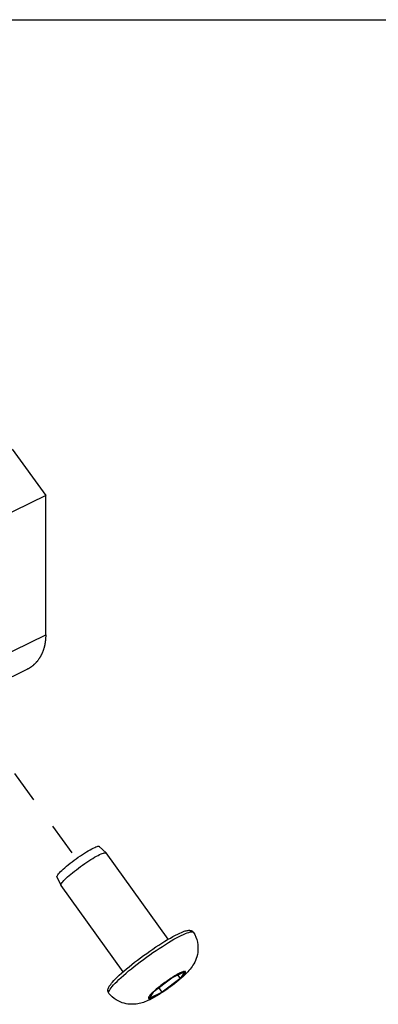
# Model space of a CAD drawing. Header units: inches. Extents: x 0 to 7.33, y -0.04 to 5.67.
# Tile 8 of 12: x 2.06 to 3.16, y 2.65 to 5.67. Entities that reach past the tile are written whole.
import ezdxf

# ---------------------------------------------------------------- set-up
doc = ezdxf.new("R2010")
doc.units = ezdxf.units.IN
doc.header["$LTSCALE"] = 0.403333
doc.header["$MEASUREMENT"] = 0
doc.linetypes.add('DASHED', pattern=[0.2, 0.1, -0.1])
doc.layers.get('0').update_dxf_attribs({"linetype": 'CONTINUOUS'})

msp = doc.modelspace()

# ---------------------------------------------------------------- linework, layer by layer
at = {"color": 7, "linetype": 'Continuous'}
for p, q in [((0, 5.6667), (7.3333, 5.6667)), ((2.0389, 4.3504), (2.1413, 4.2084)), ((2.1413, 4.2084), (1.4152, 3.8537)), ((2.1413, 3.7808), (2.1413, 4.2084)), ((1.8862, 3.6562), (2.1413, 3.7808)), ((1.3581, 3.3208), (2.0843, 3.6755)), ((2.3261, 3.1128), (2.3056, 3.1326)), ((2.3261, 3.1128), (2.3263, 3.1125)), ((2.5169, 2.8482), (2.3263, 3.1125)), ((2.1882, 3.0134), (2.1759, 3.039)), ((2.1882, 3.0134), (2.1881, 3.0138)), ((2.1884, 3.0131), (2.1882, 3.0134)), ((2.379, 2.7487), (2.1884, 3.0131)), ((2.5278, 2.7298), (2.568, 2.7495)), ((2.568, 2.7495), (2.5542, 2.7285)), ((2.5527, 2.7271), (2.4985, 2.6864)), ((2.5539, 2.728), (2.5461, 2.7388)), ((2.472, 2.6876), (2.4583, 2.6668)), ((2.4985, 2.6864), (2.4583, 2.6668)), ((2.472, 2.6876), (2.4722, 2.6879)), ((2.4722, 2.6879), (2.4724, 2.6882)), ((2.4985, 2.6864), (2.4884, 2.7003))]:
    msp.add_line(p, q, dxfattribs=at)
at = {"color": 2, "linetype": 'DASHED'}
msp.add_line((1.6946, 3.8431), (2.2344, 3.0946), dxfattribs=at)
at = {"color": 7, "linetype": 'Continuous'}
for points in [[(2.1413, 3.7808), (2.1413, 3.7793), (2.1413, 3.7778), (2.1412, 3.7763), (2.1412, 3.7748), (2.1411, 3.7733), (2.1411, 3.7718), (2.141, 3.7703), (2.1409, 3.7688), (2.1407, 3.7673), (2.1406, 3.7659), (2.1404, 3.7644), (2.1403, 3.7629), (2.1401, 3.7615), (2.1399, 3.76), (2.1397, 3.7586), (2.1395, 3.7571), (2.1393, 3.7557), (2.139, 3.7543), (2.1388, 3.7528), (2.1385, 3.7514), (2.1382, 3.75), (2.1379, 3.7486), (2.1376, 3.7472), (2.1372, 3.7458), (2.1369, 3.7444), (2.1365, 3.7431), (2.1362, 3.7417), (2.1358, 3.7403), (2.1354, 3.739), (2.135, 3.7376), (2.1345, 3.7363), (2.1341, 3.735), (2.1336, 3.7337), (2.1332, 3.7324), (2.1327, 3.7311), (2.1322, 3.7298), (2.1317, 3.7285), (2.1312, 3.7272), (2.1306, 3.726), (2.1301, 3.7247), (2.1295, 3.7235), (2.129, 3.7222), (2.1284, 3.721), (2.1278, 3.7198), (2.1272, 3.7186), (2.1266, 3.7174), (2.1259, 3.7162), (2.1253, 3.7151), (2.1246, 3.7139), (2.124, 3.7128), (2.1233, 3.7116), (2.1226, 3.7105), (2.1219, 3.7094), (2.1211, 3.7083), (2.1204, 3.7072), (2.1197, 3.7061), (2.1189, 3.7051), (2.1182, 3.704), (2.1174, 3.703), (2.1166, 3.7019), (2.1158, 3.7009), (2.115, 3.6999), (2.1141, 3.6989), (2.1133, 3.698), (2.1125, 3.697), (2.1116, 3.6961), (2.1107, 3.6951), (2.1099, 3.6942), (2.109, 3.6933), (2.1081, 3.6924), (2.1072, 3.6915), (2.1062, 3.6906), (2.1053, 3.6898), (2.1044, 3.6889), (2.1034, 3.6881), (2.1025, 3.6873), (2.1015, 3.6865), (2.1005, 3.6857), (2.0995, 3.6849), (2.0985, 3.6842), (2.0975, 3.6834), (2.0965, 3.6827), (2.0955, 3.682), (2.0945, 3.6813), (2.0934, 3.6806), (2.0924, 3.68), (2.0913, 3.6793), (2.0902, 3.6787), (2.0892, 3.6781), (2.0881, 3.6774), (2.087, 3.6769), (2.0859, 3.6763), (2.0848, 3.6757), (2.0843, 3.6755)], [(2.1759, 3.039), (2.1757, 3.04), (2.176, 3.0416), (2.177, 3.0436), (2.1786, 3.046), (2.1808, 3.0488), (2.1835, 3.0519), (2.1869, 3.0554), (2.1907, 3.0592), (2.195, 3.0632), (2.1998, 3.0674), (2.2049, 3.0718), (2.2105, 3.0764), (2.2162, 3.081), (2.2223, 3.0857), (2.2285, 3.0903), (2.2348, 3.095), (2.2412, 3.0995), (2.2476, 3.1039), (2.2539, 3.1081), (2.2601, 3.1121), (2.2662, 3.1159), (2.2719, 3.1193), (2.2774, 3.1225), (2.2825, 3.1252), (2.2872, 3.1277)], [(2.2872, 3.1277), (2.2915, 3.1297), (2.2953, 3.1312), (2.2986, 3.1324), (2.3013, 3.133), (2.3034, 3.1333), (2.3049, 3.133), (2.3056, 3.1326)], [(2.3066, 3.1075), (2.3109, 3.1095), (2.3147, 3.1111), (2.318, 3.1123), (2.3209, 3.1131), (2.3231, 3.1134), (2.3249, 3.1134), (2.3261, 3.1128)], [(2.1881, 3.0138), (2.1881, 3.0151), (2.1888, 3.0169), (2.19, 3.0191), (2.1917, 3.0216), (2.1941, 3.0245), (2.197, 3.0277), (2.2004, 3.0312), (2.2042, 3.035), (2.2086, 3.039), (2.2133, 3.0432), (2.2185, 3.0476), (2.2239, 3.0522), (2.2297, 3.0568), (2.2356, 3.0614), (2.2418, 3.0661), (2.2481, 3.0708), (2.2545, 3.0753), (2.2609, 3.0798), (2.2672, 3.0841), (2.2735, 3.0883), (2.2797, 3.0922), (2.2856, 3.0959), (2.2913, 3.0993), (2.2968, 3.1024), (2.3019, 3.1051), (2.3066, 3.1075)], [(2.5463, 2.8641), (2.552, 2.8669), (2.5571, 2.8691), (2.5615, 2.8709), (2.5655, 2.8724), (2.5689, 2.8735), (2.572, 2.8744), (2.5749, 2.875), (2.5775, 2.8754), (2.5799, 2.8756), (2.5822, 2.8756), (2.5845, 2.8753), (2.5867, 2.8748), (2.5889, 2.8739), (2.5909, 2.8726), (2.5926, 2.8711), (2.594, 2.8692)], [(2.594, 2.8692), (2.598, 2.8622), (2.6013, 2.8549), (2.604, 2.8473), (2.6061, 2.8395), (2.6075, 2.831), (2.608, 2.8226), (2.6079, 2.8149), (2.6072, 2.8076), (2.606, 2.8009), (2.6045, 2.7946), (2.6025, 2.7887), (2.6003, 2.7831), (2.5979, 2.7778), (2.5953, 2.7728), (2.5926, 2.7684), (2.5898, 2.7642), (2.5869, 2.7601), (2.5837, 2.7562), (2.5803, 2.7521), (2.5765, 2.7479), (2.5722, 2.7435), (2.5675, 2.7388), (2.5621, 2.7338), (2.5561, 2.7285)], [(2.5568, 2.8599), (2.5633, 2.863), (2.5693, 2.8656), (2.5747, 2.8677), (2.5796, 2.8693), (2.5838, 2.8704), (2.5873, 2.871), (2.5902, 2.871), (2.5924, 2.8705)], [(2.5924, 2.8705), (2.5938, 2.8695), (2.594, 2.8692)], [(2.3348, 2.6822), (2.3333, 2.6844), (2.3324, 2.6867), (2.3319, 2.6892), (2.3318, 2.6917), (2.3321, 2.6941), (2.3327, 2.6965), (2.3336, 2.6989), (2.3348, 2.7013), (2.3363, 2.7039), (2.3381, 2.7067), (2.3404, 2.7098), (2.3431, 2.7132), (2.3463, 2.717), (2.3503, 2.7214), (2.3551, 2.7263), (2.3606, 2.7318), (2.3669, 2.7378), (2.3737, 2.744), (2.381, 2.7504), (2.3887, 2.757), (2.3967, 2.7637), (2.4052, 2.7705), (2.4139, 2.7774), (2.4229, 2.7844), (2.432, 2.7913), (2.4413, 2.7981), (2.4508, 2.8049), (2.4602, 2.8116), (2.4697, 2.8181), (2.4791, 2.8244), (2.4883, 2.8305), (2.4975, 2.8363), (2.5064, 2.8419), (2.515, 2.8471), (2.5234, 2.8519), (2.5314, 2.8564), (2.5391, 2.8605), (2.5463, 2.8641)], [(2.3348, 2.6822), (2.3341, 2.6838), (2.3341, 2.6858), (2.3349, 2.6884), (2.3364, 2.6915), (2.3386, 2.695), (2.3415, 2.699), (2.3451, 2.7034), (2.3493, 2.7083), (2.3543, 2.7135), (2.3598, 2.719), (2.3659, 2.7249), (2.3726, 2.7311), (2.3798, 2.7375), (2.3875, 2.7441), (2.3955, 2.751), (2.404, 2.7579), (2.4129, 2.765), (2.422, 2.7721), (2.4313, 2.7792), (2.4408, 2.7863), (2.4505, 2.7934), (2.4602, 2.8003), (2.47, 2.8072), (2.4797, 2.8138), (2.4894, 2.8202), (2.4989, 2.8264), (2.5082, 2.8323), (2.5173, 2.8379), (2.526, 2.8432), (2.5344, 2.848), (2.5424, 2.8524), (2.5499, 2.8564), (2.5568, 2.8599)], [(2.5543, 2.7287), (2.557, 2.7312), (2.5594, 2.7335), (2.5617, 2.7358), (2.5637, 2.7379), (2.5654, 2.7399), (2.5669, 2.7417), (2.5681, 2.7434), (2.569, 2.7448), (2.5697, 2.7461), (2.5701, 2.7472), (2.5702, 2.7481), (2.57, 2.7489), (2.5696, 2.7494), (2.5689, 2.7497), (2.5678, 2.7498), (2.5666, 2.7497), (2.565, 2.7494), (2.5632, 2.7489), (2.5612, 2.7482), (2.5589, 2.7473), (2.5564, 2.7462), (2.5537, 2.7449)], [(2.4724, 2.6882), (2.4728, 2.6885), (2.4732, 2.6888), (2.4736, 2.6891), (2.5278, 2.7298)], [(2.4726, 2.6713), (2.4755, 2.6728), (2.4786, 2.6744), (2.4819, 2.6762), (2.4853, 2.6782), (2.4889, 2.6803), (2.4926, 2.6825), (2.4964, 2.6849), (2.5002, 2.6874), (2.5042, 2.69), (2.5081, 2.6927), (2.5121, 2.6954), (2.5161, 2.6983), (2.5201, 2.7011), (2.5241, 2.704), (2.528, 2.707), (2.5318, 2.7099), (2.5356, 2.7128), (2.5392, 2.7157), (2.5427, 2.7186), (2.546, 2.7214), (2.5492, 2.7241), (2.5522, 2.7268)], [(2.5537, 2.7449), (2.5508, 2.7434), (2.5477, 2.7418), (2.5444, 2.74), (2.541, 2.738), (2.5374, 2.7359), (2.5337, 2.7337), (2.5299, 2.7313), (2.5261, 2.7288), (2.5221, 2.7262), (2.5182, 2.7235), (2.5142, 2.7208), (2.5102, 2.718), (2.5062, 2.7151), (2.5022, 2.7122), (2.4983, 2.7093), (2.4945, 2.7063), (2.4907, 2.7034), (2.4871, 2.7005), (2.4836, 2.6977), (2.4803, 2.6949), (2.4771, 2.6921), (2.474, 2.6894)], [(2.5561, 2.7285), (2.5498, 2.7231), (2.5432, 2.7176), (2.5367, 2.7125), (2.5302, 2.7075), (2.5236, 2.7026), (2.5169, 2.6978), (2.5102, 2.693), (2.5034, 2.6884)], [(2.5539, 2.728), (2.5535, 2.7277), (2.5531, 2.7274), (2.5527, 2.7271)], [(2.5542, 2.7285), (2.554, 2.7282), (2.5539, 2.728)], [(2.472, 2.6876), (2.4693, 2.6851), (2.4668, 2.6827), (2.4646, 2.6804), (2.4626, 2.6783), (2.4609, 2.6763), (2.4594, 2.6745), (2.4582, 2.6729), (2.4573, 2.6714), (2.4566, 2.6701), (2.4562, 2.669), (2.4561, 2.6681), (2.4563, 2.6673), (2.4567, 2.6668), (2.4574, 2.6665), (2.4584, 2.6664), (2.4597, 2.6665), (2.4613, 2.6668), (2.4631, 2.6673), (2.4651, 2.668), (2.4674, 2.6689), (2.4699, 2.67), (2.4726, 2.6713)], [(2.5034, 2.6884), (2.4966, 2.6839), (2.4896, 2.6794), (2.4823, 2.6749), (2.4749, 2.6706)], [(2.46, 2.6627), (2.4548, 2.6603), (2.45, 2.6582), (2.4454, 2.6563), (2.441, 2.6547), (2.4367, 2.6534), (2.4324, 2.6521), (2.4279, 2.6511), (2.4233, 2.6502), (2.4185, 2.6494), (2.4136, 2.649), (2.4086, 2.6487), (2.4036, 2.6487), (2.3984, 2.649), (2.3931, 2.6496), (2.3877, 2.6505), (2.382, 2.6519), (2.3761, 2.6536), (2.37, 2.656), (2.3636, 2.6589), (2.3573, 2.6625), (2.3511, 2.6667), (2.3453, 2.6714), (2.3398, 2.6766), (2.3348, 2.6822)], [(2.4749, 2.6706), (2.4675, 2.6665), (2.46, 2.6627)]]:
    msp.add_lwpolyline(points, dxfattribs=at)

doc.saveas('drawing.dxf')
